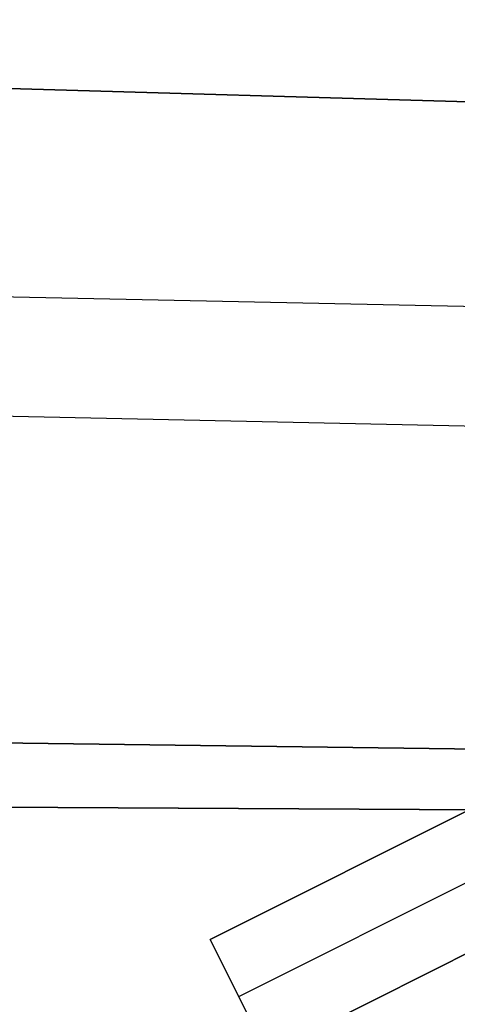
# Model space of a CAD drawing. Header units: millimetres. Extents: x 10871 to 12032, y -2698 to -1680.
# Tile 34 of 183: x 11457.97 to 11461.41, y -2143.16 to -2135.43. Entities that reach past the tile are written whole.
import ezdxf

# ---------------------------------------------------------------- set-up
doc = ezdxf.new("R2010")
doc.units = ezdxf.units.MM
doc.layers.add('1', color=7, linetype='Continuous')
doc.layers.add('color', color=7, linetype='Continuous')

msp = doc.modelspace()

# ---------------------------------------------------------------- linework, layer by layer
at = {"layer": '1', "color": 7, "true_color": 0xffffff}
for p, q in [((11392.2702, -2134.0833, 59.6725), (11509.541, -2137.4531, 59.8936)), ((11509.541, -2137.4531, 59.8936), (11392.2702, -2134.0833, 59.6725)), ((11392.2639, -2136.2805, 65.5738), (11509.5297, -2138.6455, 65.9534)), ((11392.2614, -2137.1688, 59.3348), (11509.5204, -2139.6209, 59.8789)), ((11509.4999, -2141.7877, 59.865), (11392.2527, -2140.2403, 58.8958)), ((11392.2527, -2140.2403, 58.8958), (11509.4999, -2141.7877, 59.865)), ((11392.2499, -2141.2219, 64.896), (11509.4986, -2141.9179, 65.8697)), ((11509.4986, -2141.9179, 65.8697), (11392.2499, -2141.2219, 64.896))]:
    msp.add_line(p, q, dxfattribs=at)
at = {"layer": 'color', "color": 254, "true_color": 0xcad1ee}
for p, q in [((11459.4698, -2142.6521, 2.7568), (11463.9773, -2140.393, 3.5041)), ((11463.9773, -2140.393, -3.0384), (11459.4698, -2142.6521, 2.0035)), ((11461.0528, -2141.8587, 0.2328), (11463.9773, -2140.393, 0.2328)), ((11459.6938, -2143.0991, 2.0035), (11464.1638, -2140.8588, -2.9965)), ((11464.4254, -2141.2871, 3.1007), (11459.9178, -2143.5461, 2.3607)), ((11459.9178, -2143.5461, 2.0035), (11464.4254, -2141.2871, -3.0384)), ((11459.9178, -2143.5461, 2.3607), (11459.4698, -2142.6521, 2.7568)), ((11459.4698, -2142.6521, 2.0035), (11459.4698, -2142.6521, 2.7568)), ((11459.4698, -2142.6521, 2.0035), (11459.9178, -2143.5461, 2.0035)), ((11459.8958, -2143.5021, 2.3802), (11459.4698, -2142.6521, 2.3802)), ((11459.6938, -2143.0991, 2.0035), (11459.6938, -2143.0991, 2.5588))]:
    msp.add_line(p, q, dxfattribs=at)

doc.saveas('drawing.dxf')
